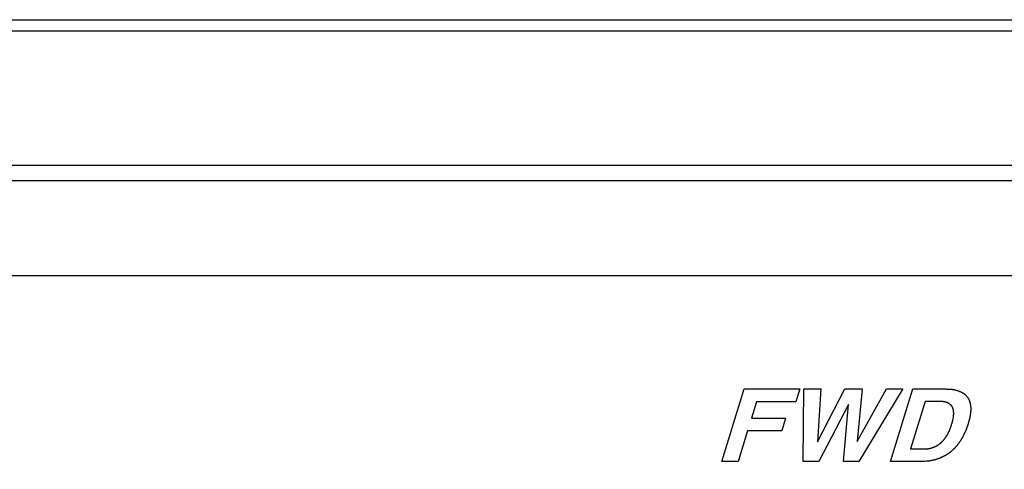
# Model space of a CAD drawing. Header units: inches. Extents: x 749 to 1245, y 24 to 374.
# Tile 143 of 145: x 1161.18 to 1177.72, y 175.02 to 182.57. Entities that reach past the tile are written whole.
import ezdxf

# ---------------------------------------------------------------- set-up
doc = ezdxf.new("R2010")
doc.units = ezdxf.units.IN
doc.header["$LTSCALE"] = 5
doc.header["$MEASUREMENT"] = 0
doc.layers.add('AM_0', color=7, linetype='CONTINUOUS', lineweight=30)

msp = doc.modelspace()

# ---------------------------------------------------------------- linework, layer by layer
at = {"layer": 'AM_0', "color": 7, "linetype": 'Continuous'}
for p, q in [((1133.599, 182.57), (1185.153, 182.57)), ((1133.434, 182.381), (1185.013, 182.381)), ((1182.934, 180.123), (1134.118, 180.123)), ((1134.041, 179.874), (1182.857, 179.874))]:
    msp.add_line(p, q, dxfattribs=at)
at = {"layer": 'AM_0', "color": 253, "linetype": 'Continuous', "true_color": 0xadadad}
for p, q in [((1172.975, 175.157), (1173.35, 176.373)), ((1173.35, 176.373), (1174.282, 176.373)), ((1174.282, 176.373), (1174.215, 176.156)), ((1174.342, 175.157), (1174.353, 176.373)), ((1174.353, 176.373), (1174.638, 176.373)), ((1174.581, 175.483), (1175.043, 176.373)), ((1174.638, 176.373), (1174.582, 175.483)), ((1175.043, 176.373), (1175.334, 176.373)), ((1175.25, 175.491), (1175.74, 176.373)), ((1175.334, 176.373), (1175.25, 175.491)), ((1176.016, 176.373), (1175.277, 175.157)), ((1175.74, 176.373), (1176.016, 176.373)), ((1175.808, 175.157), (1176.183, 176.373)), ((1176.183, 176.373), (1176.745, 176.373)), ((1176.745, 176.373), (1176.748, 176.372)), ((1176.748, 176.372), (1176.757, 176.372)), ((1176.757, 176.372), (1176.762, 176.372)), ((1176.762, 176.372), (1176.765, 176.372)), ((1176.765, 176.372), (1176.777, 176.372)), ((1176.777, 176.372), (1176.779, 176.372)), ((1176.779, 176.372), (1176.785, 176.372)), ((1176.785, 176.372), (1176.805, 176.371)), ((1176.805, 176.371), (1176.81, 176.37)), ((1176.81, 176.37), (1176.813, 176.37)), ((1176.813, 176.37), (1176.818, 176.37)), ((1176.818, 176.37), (1176.821, 176.369)), ((1176.821, 176.369), (1176.827, 176.369)), ((1176.827, 176.369), (1176.843, 176.367)), ((1176.843, 176.367), (1176.846, 176.366)), ((1176.846, 176.366), (1176.854, 176.365)), ((1176.854, 176.365), (1176.857, 176.365)), ((1176.857, 176.365), (1176.859, 176.365)), ((1176.859, 176.365), (1176.865, 176.364)), ((1176.865, 176.364), (1176.867, 176.363)), ((1176.867, 176.363), (1176.873, 176.362)), ((1176.873, 176.362), (1176.876, 176.362)), ((1176.876, 176.362), (1176.878, 176.361)), ((1176.878, 176.361), (1176.881, 176.361)), ((1176.881, 176.361), (1176.883, 176.36)), ((1176.883, 176.36), (1176.889, 176.359)), ((1176.889, 176.359), (1176.891, 176.358)), ((1176.891, 176.358), (1176.894, 176.358)), ((1176.894, 176.358), (1176.897, 176.357)), ((1176.897, 176.357), (1176.899, 176.356)), ((1176.899, 176.356), (1176.902, 176.356)), ((1176.902, 176.356), (1176.905, 176.355)), ((1176.905, 176.355), (1176.907, 176.354)), ((1176.907, 176.354), (1176.91, 176.354)), ((1176.91, 176.354), (1176.912, 176.353)), ((1176.912, 176.353), (1176.915, 176.352)), ((1176.915, 176.352), (1176.917, 176.352)), ((1176.917, 176.352), (1176.92, 176.351)), ((1176.92, 176.351), (1176.923, 176.35)), ((1176.923, 176.35), (1176.925, 176.349)), ((1176.925, 176.349), (1176.93, 176.348)), ((1176.93, 176.348), (1176.933, 176.347)), ((1176.933, 176.347), (1176.935, 176.346)), ((1176.935, 176.346), (1176.938, 176.345)), ((1176.938, 176.345), (1176.94, 176.345)), ((1176.94, 176.345), (1176.945, 176.343)), ((1176.945, 176.343), (1176.948, 176.342)), ((1176.948, 176.342), (1176.95, 176.341)), ((1176.95, 176.341), (1176.953, 176.34)), ((1176.953, 176.34), (1176.955, 176.339)), ((1176.955, 176.339), (1176.957, 176.338)), ((1176.957, 176.338), (1176.96, 176.337)), ((1176.96, 176.337), (1176.962, 176.336)), ((1176.962, 176.336), (1176.965, 176.335)), ((1176.965, 176.335), (1176.967, 176.334)), ((1176.967, 176.334), (1176.969, 176.333)), ((1176.969, 176.333), (1176.979, 176.329)), ((1176.979, 176.329), (1176.981, 176.328)), ((1176.981, 176.328), (1176.983, 176.327)), ((1176.983, 176.327), (1176.986, 176.326)), ((1176.986, 176.326), (1176.988, 176.325)), ((1176.988, 176.325), (1176.99, 176.324)), ((1176.99, 176.324), (1176.993, 176.323)), ((1176.993, 176.323), (1176.995, 176.322)), ((1176.995, 176.322), (1176.997, 176.32)), ((1176.997, 176.32), (1177.004, 176.317)), ((1177.004, 176.317), (1177.006, 176.316)), ((1177.006, 176.316), (1177.008, 176.315)), ((1177.008, 176.315), (1177.01, 176.313)), ((1177.01, 176.313), (1177.013, 176.312)), ((1177.013, 176.312), (1177.015, 176.311)), ((1177.015, 176.311), (1177.019, 176.308)), ((1177.019, 176.308), (1177.021, 176.307)), ((1177.021, 176.307), (1177.023, 176.306)), ((1177.023, 176.306), (1177.025, 176.304)), ((1177.025, 176.304), (1177.027, 176.303)), ((1177.027, 176.303), (1177.031, 176.3)), ((1177.031, 176.3), (1177.033, 176.299)), ((1177.033, 176.299), (1177.035, 176.298)), ((1177.035, 176.298), (1177.037, 176.296)), ((1177.037, 176.296), (1177.039, 176.295)), ((1177.039, 176.295), (1177.043, 176.292)), ((1177.043, 176.292), (1177.045, 176.291)), ((1177.045, 176.291), (1177.047, 176.289)), ((1177.047, 176.289), (1177.049, 176.288)), ((1177.049, 176.288), (1177.051, 176.286)), ((1177.051, 176.286), (1177.053, 176.285)), ((1177.053, 176.285), (1177.055, 176.283)), ((1177.055, 176.283), (1177.056, 176.282)), ((1177.056, 176.282), (1177.058, 176.28)), ((1177.058, 176.28), (1177.06, 176.279)), ((1177.06, 176.279), (1177.062, 176.277)), ((1177.062, 176.277), (1177.064, 176.276)), ((1177.064, 176.276), (1177.065, 176.274)), ((1177.065, 176.274), (1177.071, 176.269)), ((1177.071, 176.269), (1177.072, 176.268)), ((1177.072, 176.268), (1177.077, 176.263)), ((1177.077, 176.263), (1177.079, 176.261)), ((1177.079, 176.261), (1177.087, 176.253)), ((1177.087, 176.253), (1177.091, 176.248)), ((1177.091, 176.248), (1177.093, 176.246)), ((1177.093, 176.246), (1177.094, 176.244)), ((1177.094, 176.244), (1177.1, 176.237)), ((1177.1, 176.237), (1177.103, 176.231)), ((1177.103, 176.231), (1177.106, 176.228)), ((1177.106, 176.228), (1177.107, 176.226)), ((1177.107, 176.226), (1177.109, 176.223)), ((1177.109, 176.223), (1177.11, 176.221)), ((1177.11, 176.221), (1177.112, 176.218)), ((1177.112, 176.218), (1177.114, 176.215)), ((1177.114, 176.215), (1177.115, 176.213)), ((1177.115, 176.213), (1177.116, 176.21)), ((1177.116, 176.21), (1177.118, 176.207)), ((1177.118, 176.207), (1177.119, 176.204)), ((1177.119, 176.204), (1177.121, 176.202)), ((1177.121, 176.202), (1177.122, 176.199)), ((1177.122, 176.199), (1177.123, 176.196)), ((1177.123, 176.196), (1177.125, 176.194)), ((1177.125, 176.194), (1177.128, 176.185)), ((1177.128, 176.185), (1177.131, 176.179)), ((1177.131, 176.179), (1177.132, 176.177)), ((1173.556, 176.156), (1173.471, 175.881)), ((1174.215, 176.156), (1173.556, 176.156)), ((1175.102, 176.113), (1174.602, 175.157)), ((1175.018, 175.157), (1175.102, 176.113)), ((1176.392, 176.164), (1176.145, 175.366)), ((1176.648, 176.164), (1176.392, 176.164)), ((1176.65, 176.164), (1176.648, 176.164)), ((1176.653, 176.164), (1176.65, 176.164)), ((1176.663, 176.163), (1176.653, 176.164)), ((1176.667, 176.163), (1176.663, 176.163)), ((1176.669, 176.163), (1176.667, 176.163)), ((1176.671, 176.163), (1176.669, 176.163)), ((1176.673, 176.162), (1176.671, 176.163)), ((1176.677, 176.162), (1176.673, 176.162)), ((1176.679, 176.162), (1176.677, 176.162)), ((1176.683, 176.161), (1176.679, 176.162)), ((1176.685, 176.161), (1176.683, 176.161)), ((1176.687, 176.161), (1176.685, 176.161)), ((1176.689, 176.161), (1176.687, 176.161)), ((1176.693, 176.16), (1176.689, 176.161)), ((1176.695, 176.16), (1176.693, 176.16)), ((1176.699, 176.159), (1176.695, 176.16)), ((1176.701, 176.159), (1176.699, 176.159)), ((1176.703, 176.158), (1176.701, 176.159)), ((1176.705, 176.158), (1176.703, 176.158)), ((1176.707, 176.158), (1176.705, 176.158)), ((1176.711, 176.157), (1176.707, 176.158)), ((1176.713, 176.157), (1176.711, 176.157)), ((1176.715, 176.156), (1176.713, 176.157)), ((1176.717, 176.156), (1176.715, 176.156)), ((1176.719, 176.155), (1176.717, 176.156)), ((1176.72, 176.155), (1176.719, 176.155)), ((1176.722, 176.154), (1176.72, 176.155)), ((1176.724, 176.154), (1176.722, 176.154)), ((1176.726, 176.153), (1176.724, 176.154)), ((1176.728, 176.153), (1176.726, 176.153)), ((1176.73, 176.152), (1176.728, 176.153)), ((1176.732, 176.152), (1176.73, 176.152)), ((1176.736, 176.151), (1176.732, 176.152)), ((1176.738, 176.15), (1176.736, 176.151)), ((1176.741, 176.149), (1176.738, 176.15)), ((1176.75, 176.146), (1176.741, 176.149)), ((1176.752, 176.145), (1176.75, 176.146)), ((1176.754, 176.144), (1176.752, 176.145)), ((1176.758, 176.143), (1176.754, 176.144)), ((1176.759, 176.142), (1176.758, 176.143)), ((1176.761, 176.142), (1176.759, 176.142)), ((1176.763, 176.141), (1176.761, 176.142)), ((1176.765, 176.14), (1176.763, 176.141)), ((1176.768, 176.139), (1176.765, 176.14)), ((1176.77, 176.138), (1176.768, 176.139)), ((1176.771, 176.137), (1176.77, 176.138)), ((1176.773, 176.136), (1176.771, 176.137)), ((1176.776, 176.135), (1176.773, 176.136)), ((1176.778, 176.134), (1176.776, 176.135)), ((1176.78, 176.133), (1176.778, 176.134)), ((1176.781, 176.132), (1176.78, 176.133)), ((1176.783, 176.131), (1176.781, 176.132)), ((1176.785, 176.131), (1176.783, 176.131)), ((1176.786, 176.13), (1176.785, 176.131)), ((1176.788, 176.129), (1176.786, 176.13)), ((1176.789, 176.128), (1176.788, 176.129)), ((1176.791, 176.127), (1176.789, 176.128)), ((1176.794, 176.125), (1176.791, 176.127)), ((1176.795, 176.124), (1176.794, 176.125)), ((1176.797, 176.123), (1176.795, 176.124)), ((1176.798, 176.122), (1176.797, 176.123)), ((1176.8, 176.121), (1176.798, 176.122)), ((1176.803, 176.119), (1176.8, 176.121)), ((1176.804, 176.118), (1176.803, 176.119)), ((1176.806, 176.117), (1176.804, 176.118)), ((1176.807, 176.116), (1176.806, 176.117)), ((1176.809, 176.115), (1176.807, 176.116)), ((1176.81, 176.114), (1176.809, 176.115)), ((1176.811, 176.113), (1176.81, 176.114)), ((1176.817, 176.109), (1176.811, 176.113)), ((1176.818, 176.107), (1176.817, 176.109)), ((1176.819, 176.106), (1176.818, 176.107)), ((1176.822, 176.104), (1176.819, 176.106)), ((1176.823, 176.103), (1176.822, 176.104)), ((1176.825, 176.101), (1176.823, 176.103)), ((1176.829, 176.097), (1176.825, 176.101)), ((1176.831, 176.094), (1176.829, 176.097)), ((1176.832, 176.093), (1176.831, 176.094)), ((1176.833, 176.092), (1176.832, 176.093)), ((1176.834, 176.091), (1176.833, 176.092)), ((1176.835, 176.089), (1176.834, 176.091)), ((1176.836, 176.088), (1176.835, 176.089)), ((1176.837, 176.087), (1176.836, 176.088)), ((1176.838, 176.086), (1176.837, 176.087)), ((1176.839, 176.084), (1176.838, 176.086)), ((1176.84, 176.083), (1176.839, 176.084)), ((1176.841, 176.082), (1176.84, 176.083)), ((1176.842, 176.079), (1176.841, 176.082)), ((1176.843, 176.078), (1176.842, 176.079)), ((1176.844, 176.076), (1176.843, 176.078)), ((1176.846, 176.073), (1176.844, 176.076)), ((1176.846, 176.072), (1176.846, 176.073)), ((1176.847, 176.071), (1176.846, 176.072)), ((1176.848, 176.069), (1176.847, 176.071)), ((1176.849, 176.068), (1176.848, 176.069)), ((1176.849, 176.066), (1176.849, 176.068)), ((1176.85, 176.065), (1176.849, 176.066)), ((1176.851, 176.062), (1176.85, 176.065)), ((1176.852, 176.06), (1176.851, 176.062)), ((1176.853, 176.058), (1176.852, 176.06)), ((1176.854, 176.057), (1176.853, 176.058)), ((1176.854, 176.055), (1176.854, 176.057)), ((1176.856, 176.051), (1176.854, 176.055)), ((1176.857, 176.049), (1176.856, 176.051)), ((1176.857, 176.047), (1176.857, 176.049)), ((1176.858, 176.046), (1176.857, 176.047)), ((1176.858, 176.044), (1176.858, 176.046)), ((1176.859, 176.042), (1176.858, 176.044)), ((1176.86, 176.038), (1176.859, 176.042)), ((1176.861, 176.036), (1176.86, 176.038)), ((1176.862, 176.033), (1176.861, 176.036)), ((1176.862, 176.031), (1176.862, 176.033)), ((1176.863, 176.028), (1176.862, 176.031)), ((1176.863, 176.026), (1176.863, 176.028)), ((1176.864, 176.024), (1176.863, 176.026)), ((1176.864, 176.023), (1176.864, 176.024)), ((1176.865, 176.021), (1176.864, 176.023)), ((1176.865, 176.019), (1176.865, 176.021)), ((1176.866, 176.016), (1176.865, 176.019)), ((1176.866, 176.014), (1176.866, 176.016)), ((1176.866, 176.012), (1176.866, 176.014)), ((1177.132, 176.177), (1177.133, 176.174)), ((1177.133, 176.174), (1177.134, 176.171)), ((1177.134, 176.171), (1177.135, 176.168)), ((1177.135, 176.168), (1177.136, 176.165)), ((1177.136, 176.165), (1177.137, 176.162)), ((1177.137, 176.162), (1177.138, 176.159)), ((1177.138, 176.159), (1177.139, 176.156)), ((1177.139, 176.156), (1177.14, 176.153)), ((1177.14, 176.153), (1177.142, 176.144)), ((1177.142, 176.144), (1177.143, 176.141)), ((1177.143, 176.141), (1177.144, 176.138)), ((1177.144, 176.138), (1177.146, 176.129)), ((1177.146, 176.129), (1177.149, 176.117)), ((1177.149, 176.117), (1177.149, 176.114)), ((1177.149, 176.114), (1177.15, 176.111)), ((1177.15, 176.111), (1177.151, 176.104)), ((1177.151, 176.104), (1177.151, 176.101)), ((1177.151, 176.101), (1177.152, 176.098)), ((1177.152, 176.098), (1177.152, 176.092)), ((1177.152, 176.092), (1177.153, 176.089)), ((1177.153, 176.089), (1177.153, 176.086)), ((1177.153, 176.086), (1177.153, 176.082)), ((1177.153, 176.082), (1177.154, 176.079)), ((1177.154, 176.079), (1177.154, 176.076)), ((1177.154, 176.076), (1177.154, 176.073)), ((1177.154, 176.073), (1177.155, 176.07)), ((1177.155, 176.07), (1177.155, 176.067)), ((1177.155, 176.067), (1177.155, 176.06)), ((1177.155, 176.06), (1177.156, 176.047)), ((1177.156, 176.021), (1177.155, 176.018)), ((1177.155, 176.018), (1177.155, 176.015)), ((1177.155, 176.015), (1177.155, 176.012)), ((1177.156, 176.047), (1177.156, 176.044)), ((1177.156, 176.044), (1177.156, 176.041)), ((1177.156, 176.041), (1177.156, 176.038)), ((1177.156, 176.038), (1177.156, 176.034)), ((1177.156, 176.034), (1177.156, 176.031)), ((1177.156, 176.031), (1177.156, 176.028)), ((1177.156, 176.028), (1177.156, 176.025)), ((1177.156, 176.025), (1177.156, 176.021)), ((1173.471, 175.881), (1174.045, 175.881)), ((1174.045, 175.881), (1173.981, 175.673)), ((1176.854, 175.846), (1176.855, 175.849)), ((1176.855, 175.849), (1176.856, 175.851)), ((1176.856, 175.855), (1176.857, 175.857)), ((1176.856, 175.851), (1176.856, 175.855)), ((1176.857, 175.857), (1176.859, 175.866)), ((1176.859, 175.868), (1176.86, 175.874)), ((1176.859, 175.866), (1176.859, 175.868)), ((1176.86, 175.874), (1176.861, 175.875)), ((1176.861, 175.879), (1176.862, 175.881)), ((1176.861, 175.877), (1176.861, 175.879)), ((1176.861, 175.875), (1176.861, 175.877)), ((1176.862, 175.885), (1176.863, 175.888)), ((1176.862, 175.883), (1176.862, 175.885)), ((1176.862, 175.881), (1176.862, 175.883)), ((1176.863, 175.89), (1176.864, 175.898)), ((1176.863, 175.888), (1176.863, 175.89)), ((1176.864, 175.898), (1176.865, 175.9)), ((1176.865, 175.903), (1176.866, 175.905)), ((1176.865, 175.901), (1176.865, 175.903)), ((1176.865, 175.9), (1176.865, 175.901)), ((1176.866, 176.011), (1176.866, 176.012)), ((1176.867, 176.007), (1176.866, 176.011)), ((1176.866, 175.911), (1176.867, 175.913)), ((1176.866, 175.909), (1176.866, 175.911)), ((1176.866, 175.907), (1176.866, 175.909)), ((1176.866, 175.905), (1176.866, 175.907)), ((1176.867, 176.005), (1176.867, 176.007)), ((1176.867, 176.004), (1176.867, 176.005)), ((1176.868, 176), (1176.867, 176.004)), ((1176.867, 175.918), (1176.868, 175.924)), ((1176.867, 175.916), (1176.867, 175.918)), ((1176.867, 175.913), (1176.867, 175.916)), ((1176.868, 175.998), (1176.868, 176)), ((1176.868, 175.997), (1176.868, 175.998)), ((1176.868, 175.995), (1176.868, 175.997)), ((1176.869, 175.993), (1176.868, 175.995)), ((1176.868, 175.927), (1176.869, 175.931)), ((1176.868, 175.926), (1176.868, 175.927)), ((1176.868, 175.924), (1176.868, 175.926)), ((1176.869, 175.991), (1176.869, 175.993)), ((1176.869, 175.99), (1176.869, 175.991)), ((1176.869, 175.988), (1176.869, 175.99)), ((1176.869, 175.986), (1176.869, 175.988)), ((1176.869, 175.984), (1176.869, 175.986)), ((1176.869, 175.982), (1176.869, 175.984)), ((1176.87, 175.979), (1176.869, 175.982)), ((1176.869, 175.946), (1176.87, 175.948)), ((1176.869, 175.944), (1176.869, 175.946)), ((1176.869, 175.942), (1176.869, 175.944)), ((1176.869, 175.94), (1176.869, 175.942)), ((1176.869, 175.937), (1176.869, 175.94)), ((1176.869, 175.935), (1176.869, 175.937)), ((1176.869, 175.933), (1176.869, 175.935)), ((1176.869, 175.931), (1176.869, 175.933)), ((1176.87, 175.977), (1176.87, 175.979)), ((1176.87, 175.973), (1176.87, 175.977)), ((1176.87, 175.972), (1176.87, 175.973)), ((1176.87, 175.97), (1176.87, 175.972)), ((1176.87, 175.968), (1176.87, 175.97)), ((1176.87, 175.966), (1176.87, 175.968)), ((1176.87, 175.964), (1176.87, 175.966)), ((1176.87, 175.961), (1176.87, 175.964)), ((1176.87, 175.959), (1176.87, 175.961)), ((1176.87, 175.955), (1176.87, 175.959)), ((1176.87, 175.953), (1176.87, 175.955)), ((1176.87, 175.952), (1176.87, 175.953)), ((1176.87, 175.95), (1176.87, 175.952)), ((1176.87, 175.948), (1176.87, 175.95)), ((1177.128, 175.847), (1177.127, 175.844)), ((1177.132, 175.861), (1177.128, 175.847)), ((1177.133, 175.867), (1177.132, 175.864)), ((1177.132, 175.864), (1177.132, 175.861)), ((1177.134, 175.871), (1177.133, 175.867)), ((1177.135, 175.874), (1177.134, 175.871)), ((1177.139, 175.891), (1177.135, 175.874)), ((1177.14, 175.897), (1177.139, 175.894)), ((1177.139, 175.894), (1177.139, 175.891)), ((1177.143, 175.914), (1177.14, 175.897)), ((1177.144, 175.917), (1177.143, 175.914)), ((1177.145, 175.923), (1177.144, 175.92)), ((1177.144, 175.92), (1177.144, 175.917)), ((1177.146, 175.927), (1177.145, 175.923)), ((1177.147, 175.933), (1177.146, 175.927)), ((1177.148, 175.94), (1177.147, 175.937)), ((1177.147, 175.937), (1177.147, 175.933)), ((1177.149, 175.947), (1177.148, 175.943)), ((1177.148, 175.943), (1177.148, 175.94)), ((1177.15, 175.956), (1177.149, 175.947)), ((1177.151, 175.96), (1177.15, 175.956)), ((1177.152, 175.969), (1177.151, 175.963)), ((1177.151, 175.963), (1177.151, 175.96)), ((1177.153, 175.979), (1177.152, 175.973)), ((1177.152, 175.973), (1177.152, 175.969)), ((1177.154, 175.989), (1177.153, 175.986)), ((1177.153, 175.986), (1177.153, 175.982)), ((1177.153, 175.982), (1177.153, 175.979)), ((1177.155, 176.002), (1177.154, 175.999)), ((1177.154, 175.999), (1177.154, 175.996)), ((1177.154, 175.996), (1177.154, 175.992)), ((1177.154, 175.992), (1177.154, 175.989)), ((1177.155, 176.012), (1177.155, 176.009)), ((1177.155, 176.009), (1177.155, 176.005)), ((1177.155, 176.005), (1177.155, 176.002)), ((1176.801, 175.682), (1176.802, 175.684)), ((1176.802, 175.686), (1176.804, 175.69)), ((1176.802, 175.684), (1176.802, 175.686)), ((1176.804, 175.69), (1176.805, 175.692)), ((1176.805, 175.692), (1176.811, 175.706)), ((1176.811, 175.708), (1176.813, 175.713)), ((1176.811, 175.706), (1176.811, 175.708)), ((1176.813, 175.713), (1176.814, 175.715)), ((1176.814, 175.715), (1176.815, 175.717)), ((1176.815, 175.717), (1176.816, 175.721)), ((1176.816, 175.721), (1176.817, 175.723)), ((1176.817, 175.723), (1176.82, 175.731)), ((1176.82, 175.731), (1176.821, 175.733)), ((1176.821, 175.735), (1176.822, 175.737)), ((1176.821, 175.733), (1176.821, 175.735)), ((1176.822, 175.737), (1176.826, 175.748)), ((1176.826, 175.75), (1176.827, 175.752)), ((1176.826, 175.748), (1176.826, 175.75)), ((1176.827, 175.752), (1176.828, 175.754)), ((1176.828, 175.756), (1176.829, 175.758)), ((1176.828, 175.754), (1176.828, 175.756)), ((1176.829, 175.758), (1176.83, 175.76)), ((1176.83, 175.762), (1176.831, 175.764)), ((1176.83, 175.76), (1176.83, 175.762)), ((1176.831, 175.764), (1176.832, 175.768)), ((1176.832, 175.768), (1176.833, 175.77)), ((1176.833, 175.77), (1176.841, 175.796)), ((1176.841, 175.796), (1176.842, 175.798)), ((1176.842, 175.798), (1176.843, 175.801)), ((1176.843, 175.803), (1176.844, 175.805)), ((1176.843, 175.801), (1176.843, 175.803)), ((1176.844, 175.807), (1176.845, 175.809)), ((1176.844, 175.805), (1176.844, 175.807)), ((1176.845, 175.811), (1176.846, 175.812)), ((1176.845, 175.809), (1176.845, 175.811)), ((1176.846, 175.812), (1176.847, 175.816)), ((1176.847, 175.818), (1176.852, 175.835)), ((1176.847, 175.816), (1176.847, 175.818)), ((1176.852, 175.836), (1176.853, 175.84)), ((1176.852, 175.835), (1176.852, 175.836)), ((1176.853, 175.842), (1176.854, 175.846)), ((1176.853, 175.84), (1176.853, 175.842)), ((1177.075, 175.685), (1177.073, 175.682)), ((1177.082, 175.705), (1177.075, 175.685)), ((1177.084, 175.708), (1177.082, 175.705)), ((1177.085, 175.711), (1177.084, 175.708)), ((1177.087, 175.718), (1177.085, 175.711)), ((1177.089, 175.721), (1177.087, 175.718)), ((1177.092, 175.731), (1177.089, 175.721)), ((1177.093, 175.735), (1177.092, 175.731)), ((1177.096, 175.741), (1177.093, 175.735)), ((1177.098, 175.748), (1177.096, 175.741)), ((1177.099, 175.751), (1177.098, 175.748)), ((1177.104, 175.764), (1177.099, 175.751)), ((1177.105, 175.768), (1177.104, 175.764)), ((1177.107, 175.774), (1177.105, 175.768)), ((1177.109, 175.781), (1177.107, 175.774)), ((1177.11, 175.784), (1177.109, 175.781)), ((1177.114, 175.798), (1177.11, 175.784)), ((1177.115, 175.801), (1177.114, 175.798)), ((1177.117, 175.808), (1177.115, 175.801)), ((1177.118, 175.811), (1177.117, 175.808)), ((1177.119, 175.814), (1177.118, 175.811)), ((1177.125, 175.834), (1177.119, 175.814)), ((1177.126, 175.837), (1177.125, 175.834)), ((1177.127, 175.841), (1177.126, 175.837)), ((1177.127, 175.844), (1177.127, 175.841)), ((1173.407, 175.673), (1173.248, 175.157)), ((1173.981, 175.673), (1173.407, 175.673)), ((1176.698, 175.513), (1176.705, 175.52)), ((1176.705, 175.52), (1176.706, 175.522)), ((1176.706, 175.522), (1176.708, 175.524)), ((1176.708, 175.524), (1176.712, 175.53)), ((1176.712, 175.53), (1176.714, 175.532)), ((1176.714, 175.532), (1176.716, 175.534)), ((1176.716, 175.534), (1176.717, 175.535)), ((1176.717, 175.535), (1176.718, 175.537)), ((1176.718, 175.537), (1176.72, 175.539)), ((1176.72, 175.539), (1176.721, 175.541)), ((1176.721, 175.541), (1176.723, 175.543)), ((1176.723, 175.543), (1176.724, 175.545)), ((1176.724, 175.545), (1176.726, 175.547)), ((1176.726, 175.547), (1176.727, 175.549)), ((1176.727, 175.549), (1176.728, 175.551)), ((1176.728, 175.551), (1176.73, 175.553)), ((1176.73, 175.553), (1176.731, 175.555)), ((1176.731, 175.555), (1176.733, 175.557)), ((1176.733, 175.557), (1176.739, 175.566)), ((1176.739, 175.566), (1176.741, 175.568)), ((1176.741, 175.568), (1176.742, 175.57)), ((1176.742, 175.57), (1176.743, 175.572)), ((1176.743, 175.572), (1176.744, 175.574)), ((1176.744, 175.574), (1176.747, 175.578)), ((1176.747, 175.578), (1176.748, 175.58)), ((1176.748, 175.58), (1176.751, 175.584)), ((1176.751, 175.584), (1176.752, 175.586)), ((1176.752, 175.586), (1176.753, 175.588)), ((1176.753, 175.588), (1176.754, 175.59)), ((1176.754, 175.59), (1176.756, 175.592)), ((1176.756, 175.592), (1176.757, 175.594)), ((1176.757, 175.594), (1176.758, 175.596)), ((1176.758, 175.596), (1176.759, 175.598)), ((1176.759, 175.598), (1176.76, 175.6)), ((1176.76, 175.6), (1176.761, 175.602)), ((1176.761, 175.602), (1176.763, 175.604)), ((1176.763, 175.604), (1176.764, 175.606)), ((1176.764, 175.606), (1176.765, 175.608)), ((1176.765, 175.608), (1176.766, 175.61)), ((1176.766, 175.61), (1176.767, 175.612)), ((1176.767, 175.612), (1176.768, 175.614)), ((1176.768, 175.614), (1176.769, 175.616)), ((1176.769, 175.616), (1176.775, 175.626)), ((1176.775, 175.626), (1176.776, 175.628)), ((1176.776, 175.628), (1176.777, 175.63)), ((1176.777, 175.63), (1176.778, 175.632)), ((1176.778, 175.632), (1176.779, 175.634)), ((1176.779, 175.634), (1176.782, 175.641)), ((1176.782, 175.641), (1176.783, 175.643)), ((1176.783, 175.643), (1176.787, 175.651)), ((1176.787, 175.651), (1176.788, 175.653)), ((1176.788, 175.653), (1176.789, 175.655)), ((1176.789, 175.655), (1176.79, 175.657)), ((1176.79, 175.657), (1176.791, 175.659)), ((1176.791, 175.659), (1176.799, 175.678)), ((1176.799, 175.678), (1176.8, 175.68)), ((1176.8, 175.68), (1176.801, 175.682)), ((1176.993, 175.521), (1176.987, 175.512)), ((1176.995, 175.524), (1176.993, 175.521)), ((1176.997, 175.528), (1176.995, 175.524)), ((1177.001, 175.534), (1176.997, 175.528)), ((1177.003, 175.537), (1177.001, 175.534)), ((1177.005, 175.541), (1177.003, 175.537)), ((1177.007, 175.544), (1177.005, 175.541)), ((1177.009, 175.547), (1177.007, 175.544)), ((1177.01, 175.55), (1177.009, 175.547)), ((1177.012, 175.554), (1177.01, 175.55)), ((1177.014, 175.557), (1177.012, 175.554)), ((1177.016, 175.56), (1177.014, 175.557)), ((1177.026, 175.58), (1177.016, 175.56)), ((1177.028, 175.583), (1177.026, 175.58)), ((1177.03, 175.586), (1177.028, 175.583)), ((1177.035, 175.596), (1177.03, 175.586)), ((1177.036, 175.599), (1177.035, 175.596)), ((1177.038, 175.603), (1177.036, 175.599)), ((1177.039, 175.606), (1177.038, 175.603)), ((1177.041, 175.609), (1177.039, 175.606)), ((1177.046, 175.619), (1177.041, 175.609)), ((1177.047, 175.622), (1177.046, 175.619)), ((1177.049, 175.626), (1177.047, 175.622)), ((1177.05, 175.629), (1177.049, 175.626)), ((1177.052, 175.632), (1177.05, 175.629)), ((1177.059, 175.649), (1177.052, 175.632)), ((1177.061, 175.652), (1177.059, 175.649)), ((1177.062, 175.655), (1177.061, 175.652)), ((1177.072, 175.678), (1177.062, 175.655)), ((1177.073, 175.682), (1177.072, 175.678)), ((1176.145, 175.366), (1176.38, 175.366)), ((1176.38, 175.366), (1176.382, 175.366)), ((1176.382, 175.366), (1176.384, 175.366)), ((1176.384, 175.366), (1176.389, 175.366)), ((1176.389, 175.366), (1176.391, 175.366)), ((1176.391, 175.366), (1176.396, 175.366)), ((1176.396, 175.366), (1176.402, 175.367)), ((1176.402, 175.367), (1176.405, 175.367)), ((1176.405, 175.367), (1176.407, 175.367)), ((1176.407, 175.367), (1176.409, 175.367)), ((1176.409, 175.367), (1176.412, 175.367)), ((1176.412, 175.367), (1176.414, 175.368)), ((1176.414, 175.368), (1176.416, 175.368)), ((1176.416, 175.368), (1176.421, 175.369)), ((1176.421, 175.369), (1176.428, 175.369)), ((1176.428, 175.369), (1176.43, 175.37)), ((1176.43, 175.37), (1176.433, 175.37)), ((1176.433, 175.37), (1176.435, 175.37)), ((1176.435, 175.37), (1176.437, 175.371)), ((1176.437, 175.371), (1176.442, 175.372)), ((1176.442, 175.372), (1176.444, 175.372)), ((1176.444, 175.372), (1176.447, 175.372)), ((1176.447, 175.372), (1176.449, 175.373)), ((1176.449, 175.373), (1176.451, 175.373)), ((1176.451, 175.373), (1176.454, 175.374)), ((1176.454, 175.374), (1176.456, 175.374)), ((1176.456, 175.374), (1176.459, 175.375)), ((1176.459, 175.375), (1176.461, 175.375)), ((1176.461, 175.375), (1176.463, 175.376)), ((1176.463, 175.376), (1176.466, 175.376)), ((1176.466, 175.376), (1176.47, 175.377)), ((1176.47, 175.377), (1176.473, 175.378)), ((1176.473, 175.378), (1176.475, 175.379)), ((1176.475, 175.379), (1176.485, 175.381)), ((1176.485, 175.381), (1176.487, 175.382)), ((1176.487, 175.382), (1176.49, 175.382)), ((1176.49, 175.382), (1176.492, 175.383)), ((1176.492, 175.383), (1176.494, 175.384)), ((1176.494, 175.384), (1176.497, 175.384)), ((1176.497, 175.384), (1176.499, 175.385)), ((1176.499, 175.385), (1176.502, 175.386)), ((1176.502, 175.386), (1176.504, 175.387)), ((1176.504, 175.387), (1176.506, 175.387)), ((1176.506, 175.387), (1176.509, 175.388)), ((1176.509, 175.388), (1176.518, 175.391)), ((1176.518, 175.391), (1176.52, 175.392)), ((1176.52, 175.392), (1176.523, 175.393)), ((1176.523, 175.393), (1176.525, 175.394)), ((1176.525, 175.394), (1176.527, 175.395)), ((1176.527, 175.395), (1176.53, 175.396)), ((1176.53, 175.396), (1176.532, 175.396)), ((1176.532, 175.396), (1176.535, 175.397)), ((1176.535, 175.397), (1176.537, 175.398)), ((1176.537, 175.398), (1176.539, 175.399)), ((1176.539, 175.399), (1176.546, 175.402)), ((1176.546, 175.402), (1176.548, 175.403)), ((1176.548, 175.403), (1176.551, 175.404)), ((1176.551, 175.404), (1176.553, 175.405)), ((1176.553, 175.405), (1176.555, 175.406)), ((1176.555, 175.406), (1176.558, 175.407)), ((1176.558, 175.407), (1176.564, 175.41)), ((1176.564, 175.41), (1176.567, 175.411)), ((1176.567, 175.411), (1176.569, 175.412)), ((1176.569, 175.412), (1176.571, 175.413)), ((1176.571, 175.413), (1176.573, 175.414)), ((1176.573, 175.414), (1176.575, 175.416)), ((1176.575, 175.416), (1176.58, 175.418)), ((1176.58, 175.418), (1176.582, 175.419)), ((1176.582, 175.419), (1176.584, 175.42)), ((1176.584, 175.42), (1176.586, 175.421)), ((1176.586, 175.421), (1176.591, 175.423)), ((1176.591, 175.423), (1176.593, 175.425)), ((1176.593, 175.425), (1176.595, 175.426)), ((1176.595, 175.426), (1176.597, 175.427)), ((1176.597, 175.427), (1176.599, 175.428)), ((1176.599, 175.428), (1176.601, 175.43)), ((1176.601, 175.43), (1176.603, 175.431)), ((1176.603, 175.431), (1176.608, 175.433)), ((1176.608, 175.433), (1176.61, 175.435)), ((1176.61, 175.435), (1176.612, 175.436)), ((1176.612, 175.436), (1176.614, 175.437)), ((1176.614, 175.437), (1176.616, 175.439)), ((1176.616, 175.439), (1176.618, 175.44)), ((1176.618, 175.44), (1176.624, 175.444)), ((1176.624, 175.444), (1176.626, 175.445)), ((1176.626, 175.445), (1176.628, 175.447)), ((1176.628, 175.447), (1176.635, 175.452)), ((1176.635, 175.452), (1176.637, 175.454)), ((1176.637, 175.454), (1176.639, 175.455)), ((1176.639, 175.455), (1176.643, 175.458)), ((1176.643, 175.458), (1176.644, 175.46)), ((1176.644, 175.46), (1176.646, 175.461)), ((1176.646, 175.461), (1176.65, 175.464)), ((1176.65, 175.464), (1176.651, 175.466)), ((1176.651, 175.466), (1176.653, 175.467)), ((1176.653, 175.467), (1176.655, 175.469)), ((1176.655, 175.469), (1176.659, 175.472)), ((1176.659, 175.472), (1176.66, 175.473)), ((1176.66, 175.473), (1176.662, 175.475)), ((1176.662, 175.475), (1176.67, 175.482)), ((1176.67, 175.482), (1176.671, 175.484)), ((1176.671, 175.484), (1176.673, 175.486)), ((1176.673, 175.486), (1176.675, 175.487)), ((1176.675, 175.487), (1176.677, 175.489)), ((1176.677, 175.489), (1176.68, 175.493)), ((1176.68, 175.493), (1176.682, 175.495)), ((1176.682, 175.495), (1176.684, 175.496)), ((1176.684, 175.496), (1176.687, 175.5)), ((1176.687, 175.5), (1176.689, 175.502)), ((1176.689, 175.502), (1176.69, 175.504)), ((1176.69, 175.504), (1176.692, 175.505)), ((1176.692, 175.505), (1176.694, 175.507)), ((1176.694, 175.507), (1176.695, 175.509)), ((1176.695, 175.509), (1176.697, 175.511)), ((1176.697, 175.511), (1176.698, 175.513)), ((1176.858, 175.352), (1176.852, 175.347)), ((1176.867, 175.361), (1176.858, 175.352)), ((1176.87, 175.364), (1176.867, 175.361)), ((1176.873, 175.366), (1176.87, 175.364)), ((1176.881, 175.375), (1176.873, 175.366)), ((1176.884, 175.378), (1176.881, 175.375)), ((1176.887, 175.381), (1176.884, 175.378)), ((1176.89, 175.384), (1176.887, 175.381)), ((1176.892, 175.387), (1176.89, 175.384)), ((1176.895, 175.39), (1176.892, 175.387)), ((1176.906, 175.402), (1176.895, 175.39)), ((1176.908, 175.405), (1176.906, 175.402)), ((1176.911, 175.408), (1176.908, 175.405)), ((1176.914, 175.411), (1176.911, 175.408)), ((1176.916, 175.414), (1176.914, 175.411)), ((1176.919, 175.417), (1176.916, 175.414)), ((1176.926, 175.426), (1176.919, 175.417)), ((1176.929, 175.429), (1176.926, 175.426)), ((1176.931, 175.432), (1176.929, 175.429)), ((1176.934, 175.435), (1176.931, 175.432)), ((1176.936, 175.439), (1176.934, 175.435)), ((1176.938, 175.442), (1176.936, 175.439)), ((1176.941, 175.445), (1176.938, 175.442)), ((1176.953, 175.46), (1176.941, 175.445)), ((1176.955, 175.464), (1176.953, 175.46)), ((1176.959, 175.47), (1176.955, 175.464)), ((1176.962, 175.473), (1176.959, 175.47)), ((1176.964, 175.476), (1176.962, 175.473)), ((1176.966, 175.479), (1176.964, 175.476)), ((1176.973, 175.489), (1176.966, 175.479)), ((1176.975, 175.492), (1176.973, 175.489)), ((1176.977, 175.495), (1176.975, 175.492)), ((1176.981, 175.502), (1176.977, 175.495)), ((1176.983, 175.505), (1176.981, 175.502)), ((1176.985, 175.508), (1176.983, 175.505)), ((1176.987, 175.512), (1176.985, 175.508)), ((1176.562, 175.186), (1176.558, 175.185)), ((1176.571, 175.189), (1176.562, 175.186)), ((1176.574, 175.19), (1176.571, 175.189)), ((1176.577, 175.191), (1176.574, 175.19)), ((1176.584, 175.193), (1176.577, 175.191)), ((1176.587, 175.194), (1176.584, 175.193)), ((1176.59, 175.195), (1176.587, 175.194)), ((1176.593, 175.196), (1176.59, 175.195)), ((1176.596, 175.197), (1176.593, 175.196)), ((1176.599, 175.198), (1176.596, 175.197)), ((1176.603, 175.199), (1176.599, 175.198)), ((1176.606, 175.2), (1176.603, 175.199)), ((1176.609, 175.201), (1176.606, 175.2)), ((1176.612, 175.203), (1176.609, 175.201)), ((1176.615, 175.204), (1176.612, 175.203)), ((1176.625, 175.207), (1176.615, 175.204)), ((1176.628, 175.208), (1176.625, 175.207)), ((1176.631, 175.21), (1176.628, 175.208)), ((1176.634, 175.211), (1176.631, 175.21)), ((1176.637, 175.212), (1176.634, 175.211)), ((1176.64, 175.213), (1176.637, 175.212)), ((1176.646, 175.216), (1176.64, 175.213)), ((1176.65, 175.217), (1176.646, 175.216)), ((1176.653, 175.218), (1176.65, 175.217)), ((1176.656, 175.22), (1176.653, 175.218)), ((1176.659, 175.221), (1176.656, 175.22)), ((1176.662, 175.222), (1176.659, 175.221)), ((1176.665, 175.224), (1176.662, 175.222)), ((1176.668, 175.225), (1176.665, 175.224)), ((1176.671, 175.227), (1176.668, 175.225)), ((1176.68, 175.231), (1176.671, 175.227)), ((1176.683, 175.232), (1176.68, 175.231)), ((1176.686, 175.234), (1176.683, 175.232)), ((1176.692, 175.237), (1176.686, 175.234)), ((1176.698, 175.24), (1176.692, 175.237)), ((1176.701, 175.241), (1176.698, 175.24)), ((1176.704, 175.243), (1176.701, 175.241)), ((1176.707, 175.244), (1176.704, 175.243)), ((1176.71, 175.246), (1176.707, 175.244)), ((1176.713, 175.247), (1176.71, 175.246)), ((1176.716, 175.249), (1176.713, 175.247)), ((1176.719, 175.251), (1176.716, 175.249)), ((1176.722, 175.252), (1176.719, 175.251)), ((1176.725, 175.254), (1176.722, 175.252)), ((1176.727, 175.255), (1176.725, 175.254)), ((1176.73, 175.257), (1176.727, 175.255)), ((1176.733, 175.259), (1176.73, 175.257)), ((1176.739, 175.262), (1176.733, 175.259)), ((1176.742, 175.264), (1176.739, 175.262)), ((1176.745, 175.265), (1176.742, 175.264)), ((1176.753, 175.271), (1176.745, 175.265)), ((1176.756, 175.272), (1176.753, 175.271)), ((1176.759, 175.274), (1176.756, 175.272)), ((1176.761, 175.276), (1176.759, 175.274)), ((1176.764, 175.278), (1176.761, 175.276)), ((1176.767, 175.279), (1176.764, 175.278)), ((1176.77, 175.281), (1176.767, 175.279)), ((1176.772, 175.283), (1176.77, 175.281)), ((1176.775, 175.285), (1176.772, 175.283)), ((1176.778, 175.287), (1176.775, 175.285)), ((1176.78, 175.288), (1176.778, 175.287)), ((1176.783, 175.29), (1176.78, 175.288)), ((1176.786, 175.292), (1176.783, 175.29)), ((1176.788, 175.294), (1176.786, 175.292)), ((1176.791, 175.296), (1176.788, 175.294)), ((1176.794, 175.298), (1176.791, 175.296)), ((1176.796, 175.3), (1176.794, 175.298)), ((1176.799, 175.302), (1176.796, 175.3)), ((1176.801, 175.304), (1176.799, 175.302)), ((1176.812, 175.311), (1176.801, 175.304)), ((1176.814, 175.314), (1176.812, 175.311)), ((1176.816, 175.315), (1176.814, 175.314)), ((1176.825, 175.322), (1176.816, 175.315)), ((1176.834, 175.33), (1176.825, 175.322)), ((1176.837, 175.333), (1176.834, 175.33)), ((1176.843, 175.338), (1176.837, 175.333)), ((1176.846, 175.341), (1176.843, 175.338)), ((1176.849, 175.344), (1176.846, 175.341)), ((1176.852, 175.347), (1176.849, 175.344)), ((1173.248, 175.157), (1172.975, 175.157)), ((1174.602, 175.157), (1174.342, 175.157)), ((1175.277, 175.157), (1175.018, 175.157)), ((1176.348, 175.157), (1175.808, 175.157)), ((1176.351, 175.157), (1176.348, 175.157)), ((1176.357, 175.157), (1176.351, 175.157)), ((1176.36, 175.157), (1176.357, 175.157)), ((1176.363, 175.157), (1176.36, 175.157)), ((1176.381, 175.158), (1176.363, 175.157)), ((1176.384, 175.158), (1176.381, 175.158)), ((1176.387, 175.158), (1176.384, 175.158)), ((1176.405, 175.159), (1176.387, 175.158)), ((1176.408, 175.159), (1176.405, 175.159)), ((1176.411, 175.16), (1176.408, 175.159)), ((1176.421, 175.16), (1176.411, 175.16)), ((1176.424, 175.161), (1176.421, 175.16)), ((1176.427, 175.161), (1176.424, 175.161)), ((1176.43, 175.161), (1176.427, 175.161)), ((1176.433, 175.161), (1176.43, 175.161)), ((1176.439, 175.162), (1176.433, 175.161)), ((1176.442, 175.162), (1176.439, 175.162)), ((1176.445, 175.163), (1176.442, 175.162)), ((1176.451, 175.163), (1176.445, 175.163)), ((1176.454, 175.164), (1176.451, 175.163)), ((1176.458, 175.164), (1176.454, 175.164)), ((1176.461, 175.165), (1176.458, 175.164)), ((1176.464, 175.165), (1176.461, 175.165)), ((1176.467, 175.165), (1176.464, 175.165)), ((1176.473, 175.166), (1176.467, 175.165)), ((1176.476, 175.167), (1176.473, 175.166)), ((1176.479, 175.167), (1176.476, 175.167)), ((1176.492, 175.17), (1176.479, 175.167)), ((1176.495, 175.17), (1176.492, 175.17)), ((1176.498, 175.171), (1176.495, 175.17)), ((1176.508, 175.173), (1176.498, 175.171)), ((1176.527, 175.177), (1176.508, 175.173)), ((1176.53, 175.178), (1176.527, 175.177)), ((1176.533, 175.178), (1176.53, 175.178)), ((1176.539, 175.18), (1176.533, 175.178)), ((1176.543, 175.181), (1176.539, 175.18)), ((1176.546, 175.182), (1176.543, 175.181)), ((1176.549, 175.183), (1176.546, 175.182)), ((1176.552, 175.183), (1176.549, 175.183)), ((1176.555, 175.184), (1176.552, 175.183)), ((1176.558, 175.185), (1176.555, 175.184))]:
    msp.add_line(p, q, dxfattribs=at)
at = {"layer": 'AM_0', "color": 7, "linetype": 'Continuous'}
msp.add_lwpolyline([(1134.439, 178.277), (1181.932, 178.277), (1171.3, 143.871), (1123.807, 143.871)], close=True, dxfattribs=at)

doc.saveas('drawing.dxf')
